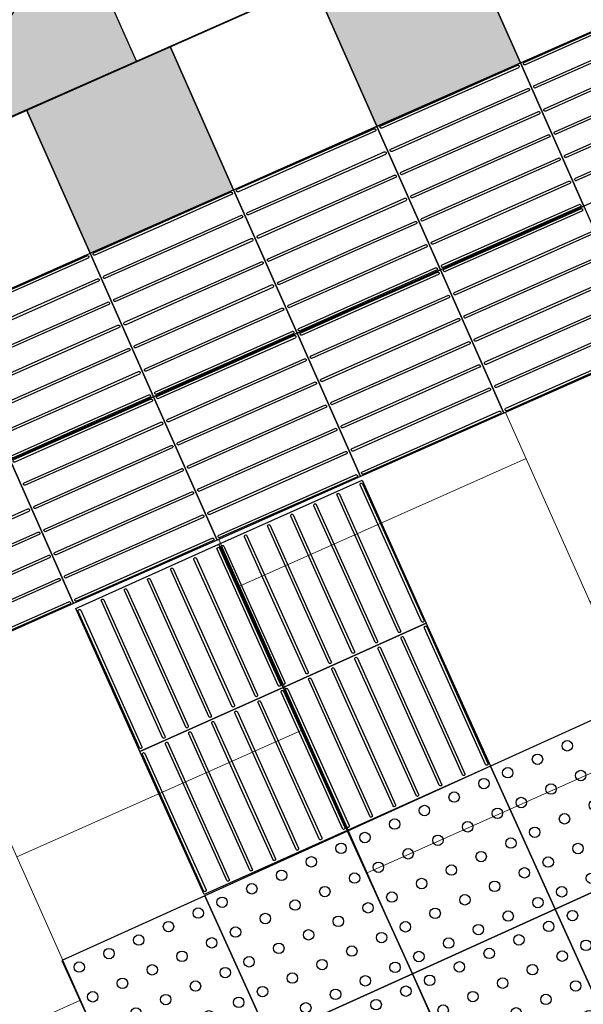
# Model space of a CAD drawing. Header units: metres. Extents: x 196651 to 397723, y 354703 to 710691.
# Tile 96 of 256: x 197779.15 to 197780.23, y 356100.16 to 356102.05. Entities that reach past the tile are written whole.
import ezdxf

# ---------------------------------------------------------------- set-up
doc = ezdxf.new("R2010")
doc.units = ezdxf.units.M
doc.header["$MEASUREMENT"] = 0
doc.linetypes.add('VH-RWSBAND_110X220', pattern=[24, 10, -2, 2, -2, 2, -2, 2, -2])
for name, color, linetype, lineweight in [('N-WE-GR-GRAS_BERM-A', 86, 'Continuous', 5), ('N-WE-VH-KANTOPSLUITING_BUSPERRONBAND-G', 6, 'VH-RWSBAND_110X220', 35), ('N-WE-VH-VERHARDING_TEGEL-300X300X60-A', 252, 'Continuous', 18), ('N-WE-VH-VERHARDING_TEGEL-A', 252, 'Continuous', 5), ('N-WE-VH-VERKEERSTEGEL-GELEIDETEGEL-S', 5, 'Continuous', 25), ('N-WE-VH-VERKEERSTEGEL-NOPPENTEGEL-S', 5, 'Continuous', 25), ('N-WE-VH-VERKEERSTEGEL-TEGEL ZWART-WIT-S', 7, 'Continuous', 25), ('N-WE-VH_BETON_PRINTBETON-A', 252, 'Continuous', 5)]:
    doc.layers.add(name, color=color, linetype=linetype, lineweight=lineweight)
doc.layers.add('N-WE-RI-HWA_KOLK_BUSPERRONBAND', color=190, linetype='Continuous')

# ---------------------------------------------------------------- blocks, each defined once
blk = doc.blocks.new('SVH-VERKEERSTEGEL_300X300_ZWART TEGEL_DYN')
h = blk.add_hatch(color=256)
h.dxf.hatch_style = 1
h.paths.add_polyline_path([(0, 0.3), (0, 0), (0.3, 0), (0.3, 0.3)])
at = {"flags": 128}
blk.add_lwpolyline([(0, 0.3), (0, 0), (0.3, 0), (0.3, 0.3)], close=True, dxfattribs=at)
blk = doc.blocks.new('SVH-VERKEERSTEGEL_300X300_WITTE TEGEL_DYN')
at = {"flags": 128}
blk.add_lwpolyline([(0, 0.3), (0, 0), (0.3, 0), (0.3, 0.3)], close=True, dxfattribs=at)
blk = doc.blocks.new('*U386')
for name, p in [('SVH-VERKEERSTEGEL_300X300_WITTE TEGEL_DYN', (10.8, 0)), ('SVH-VERKEERSTEGEL_300X300_ZWART TEGEL_DYN', (11.1, 0)), ('SVH-VERKEERSTEGEL_300X300_WITTE TEGEL_DYN', (11.4, 0)), ('SVH-VERKEERSTEGEL_300X300_ZWART TEGEL_DYN', (11.7, 0)), ('SVH-VERKEERSTEGEL_300X300_WITTE TEGEL_DYN', (12, 0))]:
    blk.add_blockref(name, p)
blk = doc.blocks.new('*U384')
at = {"flags": 128}
for points in [[(11.1, 0), (11.1, 0.3), (11.4, 0.3), (11.4, 0)], [(11.4, 0), (11.4, 0.3), (11.7, 0.3), (11.7, 0)], [(11.7, 0), (11.7, 0.3), (12, 0.3), (12, 0)], [(12, 0), (12, 0.3), (12.3, 0.3), (12.3, 0)], [(12.3, 0), (12.3, 0.3), (12.6, 0.3), (12.6, 0)], [(10.8, -0.3), (10.8, 0), (11.1, 0), (11.1, -0.3)], [(11.1, -0.3), (11.1, 0), (11.4, 0), (11.4, -0.3)], [(11.4, -0.3), (11.4, 0), (11.7, 0), (11.7, -0.3)], [(11.7, -0.3), (11.7, 0), (12, 0), (12, -0.3)], [(12, -0.3), (12, 0), (12.3, 0), (12.3, -0.3)]]:
    blk.add_lwpolyline(points, close=True, dxfattribs=at)
for points in [[(11.1045, 0.2955, -0.414214), (11.107, 0.298), (11.2475, 0.298)], [(11.2475, 0.293), (11.107, 0.293, -0.414214), (11.1045, 0.2955), (11.1045, 0.2955)], [(11.2475, 0.298), (11.393, 0.298, -0.414214), (11.3955, 0.2955), (11.3955, 0.2955, -0.414214), (11.393, 0.293), (11.2475, 0.293)], [(11.4045, 0.2955, -0.414214), (11.407, 0.298), (11.5475, 0.298)], [(11.5475, 0.293), (11.407, 0.293, -0.414214), (11.4045, 0.2955), (11.4045, 0.2955)], [(11.5475, 0.298), (11.693, 0.298, -0.414214), (11.6955, 0.2955), (11.6955, 0.2955, -0.414214), (11.693, 0.293), (11.5475, 0.293)], [(11.7045, 0.2955, -0.414214), (11.707, 0.298), (11.8475, 0.298)], [(11.8475, 0.293), (11.707, 0.293, -0.414214), (11.7045, 0.2955), (11.7045, 0.2955)], [(11.8475, 0.298), (11.993, 0.298, -0.414214), (11.9955, 0.2955), (11.9955, 0.2955, -0.414214), (11.993, 0.293), (11.8475, 0.293)], [(12.0045, 0.2955, -0.414214), (12.007, 0.298), (12.1475, 0.298)], [(12.1475, 0.293), (12.007, 0.293, -0.414214), (12.0045, 0.2955), (12.0045, 0.2955)], [(12.1475, 0.298), (12.293, 0.298, -0.414214), (12.2955, 0.2955), (12.2955, 0.2955, -0.414214), (12.293, 0.293), (12.1475, 0.293)], [(12.3045, 0.2955, -0.414214), (12.307, 0.298), (12.4475, 0.298)], [(12.4475, 0.293), (12.307, 0.293, -0.414214), (12.3045, 0.2955), (12.3045, 0.2955)], [(11.1045, 0.247, -0.414214), (11.107, 0.2495), (11.2475, 0.2495)], [(11.2475, 0.2445), (11.107, 0.2445, -0.414214), (11.1045, 0.247), (11.1045, 0.247)], [(11.2475, 0.2495), (11.393, 0.2495, -0.414214), (11.3955, 0.247), (11.3955, 0.247, -0.414214), (11.393, 0.2445), (11.2475, 0.2445)], [(11.4045, 0.247, -0.414214), (11.407, 0.2495), (11.5475, 0.2495)], [(11.5475, 0.2445), (11.407, 0.2445, -0.414214), (11.4045, 0.247), (11.4045, 0.247)], [(11.5475, 0.2495), (11.693, 0.2495, -0.414214), (11.6955, 0.247), (11.6955, 0.247, -0.414214), (11.693, 0.2445), (11.5475, 0.2445)], [(11.7045, 0.247, -0.414214), (11.707, 0.2495), (11.8475, 0.2495)], [(11.8475, 0.2445), (11.707, 0.2445, -0.414214), (11.7045, 0.247), (11.7045, 0.247)], [(11.8475, 0.2495), (11.993, 0.2495, -0.414214), (11.9955, 0.247), (11.9955, 0.247, -0.414214), (11.993, 0.2445), (11.8475, 0.2445)], [(12.0045, 0.247, -0.414214), (12.007, 0.2495), (12.1475, 0.2495)], [(12.1475, 0.2445), (12.007, 0.2445, -0.414214), (12.0045, 0.247), (12.0045, 0.247)], [(12.1475, 0.2495), (12.293, 0.2495, -0.414214), (12.2955, 0.247), (12.2955, 0.247, -0.414214), (12.293, 0.2445), (12.1475, 0.2445)], [(12.3045, 0.247, -0.414214), (12.307, 0.2495), (12.4475, 0.2495)], [(12.4475, 0.2445), (12.307, 0.2445, -0.414214), (12.3045, 0.247), (12.3045, 0.247)], [(11.1045, 0.1985, -0.414214), (11.107, 0.201), (11.2475, 0.201)], [(11.2475, 0.196), (11.107, 0.196, -0.414214), (11.1045, 0.1985), (11.1045, 0.1985)], [(11.2475, 0.201), (11.393, 0.201, -0.414214), (11.3955, 0.1985), (11.3955, 0.1985, -0.414214), (11.393, 0.196), (11.2475, 0.196)], [(11.4045, 0.1985, -0.414214), (11.407, 0.201), (11.5475, 0.201)], [(11.5475, 0.196), (11.407, 0.196, -0.414214), (11.4045, 0.1985), (11.4045, 0.1985)], [(11.5475, 0.201), (11.693, 0.201, -0.414214), (11.6955, 0.1985), (11.6955, 0.1985, -0.414214), (11.693, 0.196), (11.5475, 0.196)], [(11.7045, 0.1985, -0.414214), (11.707, 0.201), (11.8475, 0.201)], [(11.8475, 0.196), (11.707, 0.196, -0.414214), (11.7045, 0.1985), (11.7045, 0.1985)], [(11.8475, 0.201), (11.993, 0.201, -0.414214), (11.9955, 0.1985), (11.9955, 0.1985, -0.414214), (11.993, 0.196), (11.8475, 0.196)], [(12.0045, 0.1985, -0.414214), (12.007, 0.201), (12.1475, 0.201)], [(12.1475, 0.196), (12.007, 0.196, -0.414214), (12.0045, 0.1985), (12.0045, 0.1985)], [(12.1475, 0.201), (12.293, 0.201, -0.414214), (12.2955, 0.1985), (12.2955, 0.1985, -0.414214), (12.293, 0.196), (12.1475, 0.196)], [(12.3045, 0.1985, -0.414214), (12.307, 0.201), (12.4475, 0.201)], [(12.4475, 0.196), (12.307, 0.196, -0.414214), (12.3045, 0.1985), (12.3045, 0.1985)], [(11.1045, 0.15, -0.414214), (11.107, 0.1525), (11.2475, 0.1525)], [(11.2475, 0.1525), (11.393, 0.1525, -0.414214), (11.3955, 0.15), (11.3955, 0.15, -0.414214), (11.393, 0.1475), (11.2475, 0.1475)], [(11.4045, 0.15, -0.414214), (11.407, 0.1525), (11.5475, 0.1525)], [(11.5475, 0.1525), (11.693, 0.1525, -0.414214), (11.6955, 0.15), (11.6955, 0.15, -0.414214), (11.693, 0.1475), (11.5475, 0.1475)], [(11.7045, 0.15, -0.414214), (11.707, 0.1525), (11.8475, 0.1525)], [(11.8475, 0.1525), (11.993, 0.1525, -0.414214), (11.9955, 0.15), (11.9955, 0.15, -0.414214), (11.993, 0.1475), (11.8475, 0.1475)], [(12.0045, 0.15, -0.414214), (12.007, 0.1525), (12.1475, 0.1525)], [(12.1475, 0.1525), (12.293, 0.1525, -0.414214), (12.2955, 0.15), (12.2955, 0.15, -0.414214), (12.293, 0.1475), (12.1475, 0.1475)], [(12.3045, 0.15, -0.414214), (12.307, 0.1525), (12.4475, 0.1525)], [(11.2475, 0.1475), (11.107, 0.1475, -0.414214), (11.1045, 0.15), (11.1045, 0.15)], [(11.5475, 0.1475), (11.407, 0.1475, -0.414214), (11.4045, 0.15), (11.4045, 0.15)], [(11.8475, 0.1475), (11.707, 0.1475, -0.414214), (11.7045, 0.15), (11.7045, 0.15)], [(12.1475, 0.1475), (12.007, 0.1475, -0.414214), (12.0045, 0.15), (12.0045, 0.15)], [(12.4475, 0.1475), (12.307, 0.1475, -0.414214), (12.3045, 0.15), (12.3045, 0.15)], [(11.1045, 0.1015, -0.414214), (11.107, 0.104), (11.2475, 0.104)], [(11.2475, 0.099), (11.107, 0.099, -0.414214), (11.1045, 0.1015), (11.1045, 0.1015)], [(11.2475, 0.104), (11.393, 0.104, -0.414214), (11.3955, 0.1015), (11.3955, 0.1015, -0.414214), (11.393, 0.099), (11.2475, 0.099)], [(11.4045, 0.1015, -0.414214), (11.407, 0.104), (11.5475, 0.104)], [(11.5475, 0.099), (11.407, 0.099, -0.414214), (11.4045, 0.1015), (11.4045, 0.1015)], [(11.5475, 0.104), (11.693, 0.104, -0.414214), (11.6955, 0.1015), (11.6955, 0.1015, -0.414214), (11.693, 0.099), (11.5475, 0.099)], [(11.7045, 0.1015, -0.414214), (11.707, 0.104), (11.8475, 0.104)], [(11.8475, 0.099), (11.707, 0.099, -0.414214), (11.7045, 0.1015), (11.7045, 0.1015)], [(11.8475, 0.104), (11.993, 0.104, -0.414214), (11.9955, 0.1015), (11.9955, 0.1015, -0.414214), (11.993, 0.099), (11.8475, 0.099)], [(12.0045, 0.1015, -0.414214), (12.007, 0.104), (12.1475, 0.104)], [(12.1475, 0.099), (12.007, 0.099, -0.414214), (12.0045, 0.1015), (12.0045, 0.1015)], [(12.1475, 0.104), (12.293, 0.104, -0.414214), (12.2955, 0.1015), (12.2955, 0.1015, -0.414214), (12.293, 0.099), (12.1475, 0.099)], [(12.3045, 0.1015, -0.414214), (12.307, 0.104), (12.4475, 0.104)], [(12.4475, 0.099), (12.307, 0.099, -0.414214), (12.3045, 0.1015), (12.3045, 0.1015)], [(11.1045, 0.053, -0.414214), (11.107, 0.0555), (11.2475, 0.0555)], [(11.2475, 0.0505), (11.107, 0.0505, -0.414214), (11.1045, 0.053), (11.1045, 0.053)], [(11.2475, 0.0555), (11.393, 0.0555, -0.414214), (11.3955, 0.053), (11.3955, 0.053, -0.414214), (11.393, 0.0505), (11.2475, 0.0505)], [(11.4045, 0.053, -0.414214), (11.407, 0.0555), (11.5475, 0.0555)], [(11.5475, 0.0505), (11.407, 0.0505, -0.414214), (11.4045, 0.053), (11.4045, 0.053)], [(11.5475, 0.0555), (11.693, 0.0555, -0.414214), (11.6955, 0.053), (11.6955, 0.053, -0.414214), (11.693, 0.0505), (11.5475, 0.0505)], [(11.7045, 0.053, -0.414214), (11.707, 0.0555), (11.8475, 0.0555)], [(11.8475, 0.0505), (11.707, 0.0505, -0.414214), (11.7045, 0.053), (11.7045, 0.053)], [(11.8475, 0.0555), (11.993, 0.0555, -0.414214), (11.9955, 0.053), (11.9955, 0.053, -0.414214), (11.993, 0.0505), (11.8475, 0.0505)], [(12.0045, 0.053, -0.414214), (12.007, 0.0555), (12.1475, 0.0555)], [(12.1475, 0.0505), (12.007, 0.0505, -0.414214), (12.0045, 0.053), (12.0045, 0.053)], [(12.1475, 0.0555), (12.293, 0.0555, -0.414214), (12.2955, 0.053), (12.2955, 0.053, -0.414214), (12.293, 0.0505), (12.1475, 0.0505)], [(11.1045, 0.0045, -0.414214), (11.107, 0.007), (11.2475, 0.007)], [(11.2475, 0.002), (11.107, 0.002, -0.414214), (11.1045, 0.0045), (11.1045, 0.0045)], [(11.2475, 0.007), (11.393, 0.007, -0.414214), (11.3955, 0.0045), (11.3955, 0.0045, -0.414214), (11.393, 0.002), (11.2475, 0.002)], [(11.4045, 0.0045, -0.414214), (11.407, 0.007), (11.5475, 0.007)], [(11.5475, 0.002), (11.407, 0.002, -0.414214), (11.4045, 0.0045), (11.4045, 0.0045)], [(11.5475, 0.007), (11.693, 0.007, -0.414214), (11.6955, 0.0045), (11.6955, 0.0045, -0.414214), (11.693, 0.002), (11.5475, 0.002)], [(11.7045, 0.0045, -0.414214), (11.707, 0.007), (11.8475, 0.007)], [(11.8475, 0.002), (11.707, 0.002, -0.414214), (11.7045, 0.0045), (11.7045, 0.0045)], [(11.8475, 0.007), (11.993, 0.007, -0.414214), (11.9955, 0.0045), (11.9955, 0.0045, -0.414214), (11.993, 0.002), (11.8475, 0.002)], [(12.0045, 0.0045, -0.414214), (12.007, 0.007), (12.1475, 0.007)], [(12.1475, 0.002), (12.007, 0.002, -0.414214), (12.0045, 0.0045), (12.0045, 0.0045)], [(12.1475, 0.007), (12.293, 0.007, -0.414214), (12.2955, 0.0045), (12.2955, 0.0045, -0.414214), (12.293, 0.002), (12.1475, 0.002)], [(11.1045, -0.0045, -0.414214), (11.107, -0.002), (11.2475, -0.002)], [(11.2475, -0.007), (11.107, -0.007, -0.414214), (11.1045, -0.0045), (11.1045, -0.0045)], [(11.2475, -0.002), (11.393, -0.002, -0.414214), (11.3955, -0.0045), (11.3955, -0.0045, -0.414214), (11.393, -0.007), (11.2475, -0.007)], [(11.4045, -0.0045, -0.414214), (11.407, -0.002), (11.5475, -0.002)], [(11.5475, -0.007), (11.407, -0.007, -0.414214), (11.4045, -0.0045), (11.4045, -0.0045)], [(11.5475, -0.002), (11.693, -0.002, -0.414214), (11.6955, -0.0045), (11.6955, -0.0045, -0.414214), (11.693, -0.007), (11.5475, -0.007)], [(11.7045, -0.0045, -0.414214), (11.707, -0.002), (11.8475, -0.002)], [(11.8475, -0.007), (11.707, -0.007, -0.414214), (11.7045, -0.0045), (11.7045, -0.0045)], [(11.8475, -0.002), (11.993, -0.002, -0.414214), (11.9955, -0.0045), (11.9955, -0.0045, -0.414214), (11.993, -0.007), (11.8475, -0.007)], [(12.0045, -0.0045, -0.414214), (12.007, -0.002), (12.1475, -0.002)], [(12.1475, -0.007), (12.007, -0.007, -0.414214), (12.0045, -0.0045), (12.0045, -0.0045)], [(12.1475, -0.002), (12.293, -0.002, -0.414214), (12.2955, -0.0045), (12.2955, -0.0045, -0.414214), (12.293, -0.007), (12.1475, -0.007)], [(10.9475, -0.0505), (11.093, -0.0505, -0.414214), (11.0955, -0.053), (11.0955, -0.053, -0.414214), (11.093, -0.0555), (10.9475, -0.0555)], [(11.1045, -0.053, -0.414214), (11.107, -0.0505), (11.2475, -0.0505)], [(11.2475, -0.0555), (11.107, -0.0555, -0.414214), (11.1045, -0.053), (11.1045, -0.053)], [(11.2475, -0.0505), (11.393, -0.0505, -0.414214), (11.3955, -0.053), (11.3955, -0.053, -0.414214), (11.393, -0.0555), (11.2475, -0.0555)], [(11.4045, -0.053, -0.414214), (11.407, -0.0505), (11.5475, -0.0505)], [(11.5475, -0.0555), (11.407, -0.0555, -0.414214), (11.4045, -0.053), (11.4045, -0.053)], [(11.5475, -0.0505), (11.693, -0.0505, -0.414214), (11.6955, -0.053), (11.6955, -0.053, -0.414214), (11.693, -0.0555), (11.5475, -0.0555)], [(11.7045, -0.053, -0.414214), (11.707, -0.0505), (11.8475, -0.0505)], [(11.8475, -0.0555), (11.707, -0.0555, -0.414214), (11.7045, -0.053), (11.7045, -0.053)], [(11.8475, -0.0505), (11.993, -0.0505, -0.414214), (11.9955, -0.053), (11.9955, -0.053, -0.414214), (11.993, -0.0555), (11.8475, -0.0555)], [(12.0045, -0.053, -0.414214), (12.007, -0.0505), (12.1475, -0.0505)], [(12.1475, -0.0555), (12.007, -0.0555, -0.414214), (12.0045, -0.053), (12.0045, -0.053)], [(12.1475, -0.0505), (12.293, -0.0505, -0.414214), (12.2955, -0.053), (12.2955, -0.053, -0.414214), (12.293, -0.0555), (12.1475, -0.0555)], [(10.9475, -0.099), (11.093, -0.099, -0.414214), (11.0955, -0.1015), (11.0955, -0.1015, -0.414214), (11.093, -0.104), (10.9475, -0.104)], [(11.1045, -0.1015, -0.414214), (11.107, -0.099), (11.2475, -0.099)], [(11.2475, -0.104), (11.107, -0.104, -0.414214), (11.1045, -0.1015), (11.1045, -0.1015)], [(11.2475, -0.099), (11.393, -0.099, -0.414214), (11.3955, -0.1015), (11.3955, -0.1015, -0.414214), (11.393, -0.104), (11.2475, -0.104)], [(11.4045, -0.1015, -0.414214), (11.407, -0.099), (11.5475, -0.099)], [(11.5475, -0.104), (11.407, -0.104, -0.414214), (11.4045, -0.1015), (11.4045, -0.1015)], [(11.5475, -0.099), (11.693, -0.099, -0.414214), (11.6955, -0.1015), (11.6955, -0.1015, -0.414214), (11.693, -0.104), (11.5475, -0.104)], [(11.7045, -0.1015, -0.414214), (11.707, -0.099), (11.8475, -0.099)], [(11.8475, -0.104), (11.707, -0.104, -0.414214), (11.7045, -0.1015), (11.7045, -0.1015)], [(11.8475, -0.099), (11.993, -0.099, -0.414214), (11.9955, -0.1015), (11.9955, -0.1015, -0.414214), (11.993, -0.104), (11.8475, -0.104)], [(12.0045, -0.1015, -0.414214), (12.007, -0.099), (12.1475, -0.099)], [(12.1475, -0.104), (12.007, -0.104, -0.414214), (12.0045, -0.1015), (12.0045, -0.1015)], [(12.1475, -0.099), (12.293, -0.099, -0.414214), (12.2955, -0.1015), (12.2955, -0.1015, -0.414214), (12.293, -0.104), (12.1475, -0.104)], [(10.9475, -0.1475), (11.093, -0.1475, -0.414214), (11.0955, -0.15), (11.0955, -0.15, -0.414214), (11.093, -0.1525), (10.9475, -0.1525)], [(11.1045, -0.15, -0.414214), (11.107, -0.1475), (11.2475, -0.1475)], [(11.2475, -0.1525), (11.107, -0.1525, -0.414214), (11.1045, -0.15), (11.1045, -0.15)], [(11.2475, -0.1475), (11.393, -0.1475, -0.414214), (11.3955, -0.15), (11.3955, -0.15, -0.414214), (11.393, -0.1525), (11.2475, -0.1525)], [(11.4045, -0.15, -0.414214), (11.407, -0.1475), (11.5475, -0.1475)], [(11.5475, -0.1525), (11.407, -0.1525, -0.414214), (11.4045, -0.15), (11.4045, -0.15)], [(11.5475, -0.1475), (11.693, -0.1475, -0.414214), (11.6955, -0.15), (11.6955, -0.15, -0.414214), (11.693, -0.1525), (11.5475, -0.1525)], [(11.7045, -0.15, -0.414214), (11.707, -0.1475), (11.8475, -0.1475)], [(11.8475, -0.1525), (11.707, -0.1525, -0.414214), (11.7045, -0.15), (11.7045, -0.15)], [(11.8475, -0.1475), (11.993, -0.1475, -0.414214), (11.9955, -0.15), (11.9955, -0.15, -0.414214), (11.993, -0.1525), (11.8475, -0.1525)], [(12.0045, -0.15, -0.414214), (12.007, -0.1475), (12.1475, -0.1475)], [(12.1475, -0.1525), (12.007, -0.1525, -0.414214), (12.0045, -0.15), (12.0045, -0.15)], [(12.1475, -0.1475), (12.293, -0.1475, -0.414214), (12.2955, -0.15), (12.2955, -0.15, -0.414214), (12.293, -0.1525), (12.1475, -0.1525)], [(10.9475, -0.196), (11.093, -0.196, -0.414214), (11.0955, -0.1985), (11.0955, -0.1985, -0.414214), (11.093, -0.201), (10.9475, -0.201)], [(11.1045, -0.1985, -0.414214), (11.107, -0.196), (11.2475, -0.196)], [(11.2475, -0.201), (11.107, -0.201, -0.414214), (11.1045, -0.1985), (11.1045, -0.1985)], [(11.2475, -0.196), (11.393, -0.196, -0.414214), (11.3955, -0.1985), (11.3955, -0.1985, -0.414214), (11.393, -0.201), (11.2475, -0.201)], [(11.4045, -0.1985, -0.414214), (11.407, -0.196), (11.5475, -0.196)], [(11.5475, -0.201), (11.407, -0.201, -0.414214), (11.4045, -0.1985), (11.4045, -0.1985)], [(11.5475, -0.196), (11.693, -0.196, -0.414214), (11.6955, -0.1985), (11.6955, -0.1985, -0.414214), (11.693, -0.201), (11.5475, -0.201)], [(11.7045, -0.1985, -0.414214), (11.707, -0.196), (11.8475, -0.196)], [(11.8475, -0.201), (11.707, -0.201, -0.414214), (11.7045, -0.1985), (11.7045, -0.1985)], [(11.8475, -0.196), (11.993, -0.196, -0.414214), (11.9955, -0.1985), (11.9955, -0.1985, -0.414214), (11.993, -0.201), (11.8475, -0.201)], [(12.0045, -0.1985, -0.414214), (12.007, -0.196), (12.1475, -0.196)], [(12.1475, -0.201), (12.007, -0.201, -0.414214), (12.0045, -0.1985), (12.0045, -0.1985)], [(12.1475, -0.196), (12.293, -0.196, -0.414214), (12.2955, -0.1985), (12.2955, -0.1985, -0.414214), (12.293, -0.201), (12.1475, -0.201)], [(10.9475, -0.2445), (11.093, -0.2445, -0.414214), (11.0955, -0.247), (11.0955, -0.247, -0.414214), (11.093, -0.2495), (10.9475, -0.2495)], [(11.1045, -0.247, -0.414214), (11.107, -0.2445), (11.2475, -0.2445)], [(11.2475, -0.2445), (11.393, -0.2445, -0.414214), (11.3955, -0.247), (11.3955, -0.247, -0.414214), (11.393, -0.2495), (11.2475, -0.2495)], [(11.4045, -0.247, -0.414214), (11.407, -0.2445), (11.5475, -0.2445)], [(11.5475, -0.2445), (11.693, -0.2445, -0.414214), (11.6955, -0.247), (11.6955, -0.247, -0.414214), (11.693, -0.2495), (11.5475, -0.2495)], [(11.7045, -0.247, -0.414214), (11.707, -0.2445), (11.8475, -0.2445)], [(11.8475, -0.2445), (11.993, -0.2445, -0.414214), (11.9955, -0.247), (11.9955, -0.247, -0.414214), (11.993, -0.2495), (11.8475, -0.2495)], [(12.0045, -0.247, -0.414214), (12.007, -0.2445), (12.1475, -0.2445)], [(12.1475, -0.2445), (12.293, -0.2445, -0.414214), (12.2955, -0.247), (12.2955, -0.247, -0.414214), (12.293, -0.2495), (12.1475, -0.2495)], [(11.2475, -0.2495), (11.107, -0.2495, -0.414214), (11.1045, -0.247), (11.1045, -0.247)], [(11.5475, -0.2495), (11.407, -0.2495, -0.414214), (11.4045, -0.247), (11.4045, -0.247)], [(11.8475, -0.2495), (11.707, -0.2495, -0.414214), (11.7045, -0.247), (11.7045, -0.247)], [(12.1475, -0.2495), (12.007, -0.2495, -0.414214), (12.0045, -0.247), (12.0045, -0.247)], [(10.9475, -0.293), (11.093, -0.293, -0.414214), (11.0955, -0.2955), (11.0955, -0.2955, -0.414214), (11.093, -0.298), (10.9475, -0.298)], [(11.1045, -0.2955, -0.414214), (11.107, -0.293), (11.2475, -0.293)], [(11.2475, -0.298), (11.107, -0.298, -0.414214), (11.1045, -0.2955), (11.1045, -0.2955)], [(11.2475, -0.293), (11.393, -0.293, -0.414214), (11.3955, -0.2955), (11.3955, -0.2955, -0.414214), (11.393, -0.298), (11.2475, -0.298)], [(11.4045, -0.2955, -0.414214), (11.407, -0.293), (11.5475, -0.293)], [(11.5475, -0.298), (11.407, -0.298, -0.414214), (11.4045, -0.2955), (11.4045, -0.2955)], [(11.5475, -0.293), (11.693, -0.293, -0.414214), (11.6955, -0.2955), (11.6955, -0.2955, -0.414214), (11.693, -0.298), (11.5475, -0.298)], [(11.7045, -0.2955, -0.414214), (11.707, -0.293), (11.8475, -0.293)], [(11.8475, -0.298), (11.707, -0.298, -0.414214), (11.7045, -0.2955), (11.7045, -0.2955)], [(11.8475, -0.293), (11.993, -0.293, -0.414214), (11.9955, -0.2955), (11.9955, -0.2955, -0.414214), (11.993, -0.298), (11.8475, -0.298)], [(12.0045, -0.2955, -0.414214), (12.007, -0.293), (12.1475, -0.293)], [(12.1475, -0.298), (12.007, -0.298, -0.414214), (12.0045, -0.2955), (12.0045, -0.2955)], [(12.1475, -0.293), (12.293, -0.293, -0.414214), (12.2955, -0.2955), (12.2955, -0.2955, -0.414214), (12.293, -0.298), (12.1475, -0.298)]]:
    blk.add_lwpolyline(points, format="xyb", dxfattribs=at)
blk = doc.blocks.new('N-SRI-HWA-KOLK_TROTTOIR-SO')
blk.add_hatch(color=256).paths.add_polyline_path([(1.125, 0.75), (-1.125, 0.75), (-1.125, -0.75)])
blk.add_line((-1.125, -0.75), (1.125, 0.75))
at = {"flags": 128}
blk.add_lwpolyline([(-1.125, -0.75), (1.125, -0.75), (1.125, 0.75), (-1.125, 0.75)], close=True, dxfattribs=at)
blk = doc.blocks.new('*U2086')
at = {"flags": 128}
for points in [[(0.3, 0.3), (0.3, 0.6), (0.6, 0.6), (0.6, 0.3)], [(0.6, 0.3), (0.6, 0.6), (0.9, 0.6), (0.9, 0.3)], [(0.3, 0), (0.3, 0.3), (0.6, 0.3), (0.6, 0)], [(0.6, 0), (0.6, 0.3), (0.9, 0.3), (0.9, 0)]]:
    blk.add_lwpolyline(points, close=True, dxfattribs=at)
for points in [[(0.3045, 0.5955, -0.414214), (0.307, 0.598), (0.4475, 0.598)], [(0.4475, 0.593), (0.307, 0.593, -0.414214), (0.3045, 0.5955), (0.3045, 0.5955)], [(0.4475, 0.598), (0.593, 0.598, -0.414214), (0.5955, 0.5955), (0.5955, 0.5955, -0.414214), (0.593, 0.593), (0.4475, 0.593)], [(0.6045, 0.5955, -0.414214), (0.607, 0.598), (0.7475, 0.598)], [(0.7475, 0.593), (0.607, 0.593, -0.414214), (0.6045, 0.5955), (0.6045, 0.5955)], [(0.7475, 0.598), (0.893, 0.598, -0.414214), (0.8955, 0.5955), (0.8955, 0.5955, -0.414214), (0.893, 0.593), (0.7475, 0.593)], [(0.3045, 0.547, -0.414214), (0.307, 0.5495), (0.4475, 0.5495)], [(0.4475, 0.5445), (0.307, 0.5445, -0.414214), (0.3045, 0.547), (0.3045, 0.547)], [(0.4475, 0.5495), (0.593, 0.5495, -0.414214), (0.5955, 0.547), (0.5955, 0.547, -0.414214), (0.593, 0.5445), (0.4475, 0.5445)], [(0.6045, 0.547, -0.414214), (0.607, 0.5495), (0.7475, 0.5495)], [(0.7475, 0.5445), (0.607, 0.5445, -0.414214), (0.6045, 0.547), (0.6045, 0.547)], [(0.7475, 0.5495), (0.893, 0.5495, -0.414214), (0.8955, 0.547), (0.8955, 0.547, -0.414214), (0.893, 0.5445), (0.7475, 0.5445)], [(0.3045, 0.4985, -0.414214), (0.307, 0.501), (0.4475, 0.501)], [(0.4475, 0.496), (0.307, 0.496, -0.414214), (0.3045, 0.4985), (0.3045, 0.4985)], [(0.4475, 0.501), (0.593, 0.501, -0.414214), (0.5955, 0.4985), (0.5955, 0.4985, -0.414214), (0.593, 0.496), (0.4475, 0.496)], [(0.6045, 0.4985, -0.414214), (0.607, 0.501), (0.7475, 0.501)], [(0.7475, 0.496), (0.607, 0.496, -0.414214), (0.6045, 0.4985), (0.6045, 0.4985)], [(0.7475, 0.501), (0.893, 0.501, -0.414214), (0.8955, 0.4985), (0.8955, 0.4985, -0.414214), (0.893, 0.496), (0.7475, 0.496)], [(0.3045, 0.45, -0.414214), (0.307, 0.4525), (0.4475, 0.4525)], [(0.4475, 0.4525), (0.593, 0.4525, -0.414214), (0.5955, 0.45), (0.5955, 0.45, -0.414214), (0.593, 0.4475), (0.4475, 0.4475)], [(0.6045, 0.45, -0.414214), (0.607, 0.4525), (0.7475, 0.4525)], [(0.7475, 0.4525), (0.893, 0.4525, -0.414214), (0.8955, 0.45), (0.8955, 0.45, -0.414214), (0.893, 0.4475), (0.7475, 0.4475)], [(0.4475, 0.4475), (0.307, 0.4475, -0.414214), (0.3045, 0.45), (0.3045, 0.45)], [(0.7475, 0.4475), (0.607, 0.4475, -0.414214), (0.6045, 0.45), (0.6045, 0.45)], [(0.3045, 0.4015, -0.414214), (0.307, 0.404), (0.4475, 0.404)], [(0.4475, 0.399), (0.307, 0.399, -0.414214), (0.3045, 0.4015), (0.3045, 0.4015)], [(0.4475, 0.404), (0.593, 0.404, -0.414214), (0.5955, 0.4015), (0.5955, 0.4015, -0.414214), (0.593, 0.399), (0.4475, 0.399)], [(0.6045, 0.4015, -0.414214), (0.607, 0.404), (0.7475, 0.404)], [(0.7475, 0.399), (0.607, 0.399, -0.414214), (0.6045, 0.4015), (0.6045, 0.4015)], [(0.7475, 0.404), (0.893, 0.404, -0.414214), (0.8955, 0.4015), (0.8955, 0.4015, -0.414214), (0.893, 0.399), (0.7475, 0.399)], [(0.3045, 0.353, -0.414214), (0.307, 0.3555), (0.4475, 0.3555)], [(0.4475, 0.3505), (0.307, 0.3505, -0.414214), (0.3045, 0.353), (0.3045, 0.353)], [(0.4475, 0.3555), (0.593, 0.3555, -0.414214), (0.5955, 0.353), (0.5955, 0.353, -0.414214), (0.593, 0.3505), (0.4475, 0.3505)], [(0.6045, 0.353, -0.414214), (0.607, 0.3555), (0.7475, 0.3555)], [(0.7475, 0.3505), (0.607, 0.3505, -0.414214), (0.6045, 0.353), (0.6045, 0.353)], [(0.7475, 0.3555), (0.893, 0.3555, -0.414214), (0.8955, 0.353), (0.8955, 0.353, -0.414214), (0.893, 0.3505), (0.7475, 0.3505)], [(0.3045, 0.3045, -0.414214), (0.307, 0.307), (0.4475, 0.307)], [(0.4475, 0.302), (0.307, 0.302, -0.414214), (0.3045, 0.3045), (0.3045, 0.3045)], [(0.4475, 0.307), (0.593, 0.307, -0.414214), (0.5955, 0.3045), (0.5955, 0.3045, -0.414214), (0.593, 0.302), (0.4475, 0.302)], [(0.6045, 0.3045, -0.414214), (0.607, 0.307), (0.7475, 0.307)], [(0.7475, 0.302), (0.607, 0.302, -0.414214), (0.6045, 0.3045), (0.6045, 0.3045)], [(0.7475, 0.307), (0.893, 0.307, -0.414214), (0.8955, 0.3045), (0.8955, 0.3045, -0.414214), (0.893, 0.302), (0.7475, 0.302)], [(0.3045, 0.2955, -0.414214), (0.307, 0.298), (0.4475, 0.298)], [(0.4475, 0.293), (0.307, 0.293, -0.414214), (0.3045, 0.2955), (0.3045, 0.2955)], [(0.4475, 0.298), (0.593, 0.298, -0.414214), (0.5955, 0.2955), (0.5955, 0.2955, -0.414214), (0.593, 0.293), (0.4475, 0.293)], [(0.6045, 0.2955, -0.414214), (0.607, 0.298), (0.7475, 0.298)], [(0.7475, 0.293), (0.607, 0.293, -0.414214), (0.6045, 0.2955), (0.6045, 0.2955)], [(0.7475, 0.298), (0.893, 0.298, -0.414214), (0.8955, 0.2955), (0.8955, 0.2955, -0.414214), (0.893, 0.293), (0.7475, 0.293)], [(0.3045, 0.247, -0.414214), (0.307, 0.2495), (0.4475, 0.2495)], [(0.4475, 0.2445), (0.307, 0.2445, -0.414214), (0.3045, 0.247), (0.3045, 0.247)], [(0.4475, 0.2495), (0.593, 0.2495, -0.414214), (0.5955, 0.247), (0.5955, 0.247, -0.414214), (0.593, 0.2445), (0.4475, 0.2445)], [(0.6045, 0.247, -0.414214), (0.607, 0.2495), (0.7475, 0.2495)], [(0.7475, 0.2445), (0.607, 0.2445, -0.414214), (0.6045, 0.247), (0.6045, 0.247)], [(0.7475, 0.2495), (0.893, 0.2495, -0.414214), (0.8955, 0.247), (0.8955, 0.247, -0.414214), (0.893, 0.2445), (0.7475, 0.2445)], [(0.3045, 0.1985, -0.414214), (0.307, 0.201), (0.4475, 0.201)], [(0.4475, 0.196), (0.307, 0.196, -0.414214), (0.3045, 0.1985), (0.3045, 0.1985)], [(0.4475, 0.201), (0.593, 0.201, -0.414214), (0.5955, 0.1985), (0.5955, 0.1985, -0.414214), (0.593, 0.196), (0.4475, 0.196)], [(0.6045, 0.1985, -0.414214), (0.607, 0.201), (0.7475, 0.201)], [(0.7475, 0.196), (0.607, 0.196, -0.414214), (0.6045, 0.1985), (0.6045, 0.1985)], [(0.7475, 0.201), (0.893, 0.201, -0.414214), (0.8955, 0.1985), (0.8955, 0.1985, -0.414214), (0.893, 0.196), (0.7475, 0.196)], [(0.3045, 0.15, -0.414214), (0.307, 0.1525), (0.4475, 0.1525)], [(0.4475, 0.1525), (0.593, 0.1525, -0.414214), (0.5955, 0.15), (0.5955, 0.15, -0.414214), (0.593, 0.1475), (0.4475, 0.1475)], [(0.6045, 0.15, -0.414214), (0.607, 0.1525), (0.7475, 0.1525)], [(0.7475, 0.1525), (0.893, 0.1525, -0.414214), (0.8955, 0.15), (0.8955, 0.15, -0.414214), (0.893, 0.1475), (0.7475, 0.1475)], [(0.4475, 0.1475), (0.307, 0.1475, -0.414214), (0.3045, 0.15), (0.3045, 0.15)], [(0.7475, 0.1475), (0.607, 0.1475, -0.414214), (0.6045, 0.15), (0.6045, 0.15)], [(0.3045, 0.1015, -0.414214), (0.307, 0.104), (0.4475, 0.104)], [(0.4475, 0.099), (0.307, 0.099, -0.414214), (0.3045, 0.1015), (0.3045, 0.1015)], [(0.4475, 0.104), (0.593, 0.104, -0.414214), (0.5955, 0.1015), (0.5955, 0.1015, -0.414214), (0.593, 0.099), (0.4475, 0.099)], [(0.6045, 0.1015, -0.414214), (0.607, 0.104), (0.7475, 0.104)], [(0.7475, 0.099), (0.607, 0.099, -0.414214), (0.6045, 0.1015), (0.6045, 0.1015)], [(0.7475, 0.104), (0.893, 0.104, -0.414214), (0.8955, 0.1015), (0.8955, 0.1015, -0.414214), (0.893, 0.099), (0.7475, 0.099)], [(0.3045, 0.053, -0.414214), (0.307, 0.0555), (0.4475, 0.0555)], [(0.4475, 0.0505), (0.307, 0.0505, -0.414214), (0.3045, 0.053), (0.3045, 0.053)], [(0.4475, 0.0555), (0.593, 0.0555, -0.414214), (0.5955, 0.053), (0.5955, 0.053, -0.414214), (0.593, 0.0505), (0.4475, 0.0505)], [(0.6045, 0.053, -0.414214), (0.607, 0.0555), (0.7475, 0.0555)], [(0.7475, 0.0505), (0.607, 0.0505, -0.414214), (0.6045, 0.053), (0.6045, 0.053)], [(0.7475, 0.0555), (0.893, 0.0555, -0.414214), (0.8955, 0.053), (0.8955, 0.053, -0.414214), (0.893, 0.0505), (0.7475, 0.0505)], [(0.3045, 0.0045, -0.414214), (0.307, 0.007), (0.4475, 0.007)], [(0.4475, 0.002), (0.307, 0.002, -0.414214), (0.3045, 0.0045), (0.3045, 0.0045)], [(0.4475, 0.007), (0.593, 0.007, -0.414214), (0.5955, 0.0045), (0.5955, 0.0045, -0.414214), (0.593, 0.002), (0.4475, 0.002)], [(0.6045, 0.0045, -0.414214), (0.607, 0.007), (0.7475, 0.007)], [(0.7475, 0.002), (0.607, 0.002, -0.414214), (0.6045, 0.0045), (0.6045, 0.0045)], [(0.7475, 0.007), (0.893, 0.007, -0.414214), (0.8955, 0.0045), (0.8955, 0.0045, -0.414214), (0.893, 0.002), (0.7475, 0.002)]]:
    blk.add_lwpolyline(points, format="xyb", dxfattribs=at)
blk = doc.blocks.new('*U2076')
for centre in [(0.025, 0.275), (0.0875, 0.275), (0.15, 0.275), (0.2125, 0.275), (0.275, 0.275), (0.325, 0.275), (0.3875, 0.275), (0.45, 0.275), (0.5125, 0.275), (0.575, 0.275), (0.625, 0.275), (0.6875, 0.275), (0.75, 0.275), (0.8125, 0.275), (0.875, 0.275), (0.925, 0.275), (0.9875, 0.275), (1.05, 0.275), (1.1125, 0.275), (1.175, 0.275), (0.025, 0.2125), (0.0875, 0.2125), (0.15, 0.2125), (0.2125, 0.2125), (0.275, 0.2125), (0.325, 0.2125), (0.3875, 0.2125), (0.45, 0.2125), (0.5125, 0.2125), (0.575, 0.2125), (0.625, 0.2125), (0.6875, 0.2125), (0.75, 0.2125), (0.8125, 0.2125), (0.875, 0.2125), (0.925, 0.2125), (0.9875, 0.2125), (1.05, 0.2125), (1.1125, 0.2125), (1.175, 0.2125), (0.025, 0.15), (0.0875, 0.15), (0.15, 0.15), (0.2125, 0.15), (0.275, 0.15), (0.325, 0.15), (0.3875, 0.15), (0.45, 0.15), (0.5125, 0.15), (0.575, 0.15), (0.625, 0.15), (0.6875, 0.15), (0.75, 0.15), (0.8125, 0.15), (0.875, 0.15), (0.925, 0.15), (0.9875, 0.15), (1.05, 0.15), (1.1125, 0.15), (1.175, 0.15), (0.025, 0.0875), (0.0875, 0.0875), (0.15, 0.0875), (0.2125, 0.0875), (0.275, 0.0875), (0.325, 0.0875), (0.3875, 0.0875), (0.45, 0.0875), (0.5125, 0.0875), (0.575, 0.0875), (0.625, 0.0875), (0.6875, 0.0875), (0.75, 0.0875), (0.8125, 0.0875), (0.875, 0.0875), (0.925, 0.0875), (0.9875, 0.0875), (1.05, 0.0875), (1.1125, 0.0875), (1.175, 0.0875), (0.025, 0.025), (0.0875, 0.025), (0.15, 0.025), (0.2125, 0.025), (0.275, 0.025), (0.325, 0.025), (0.3875, 0.025), (0.45, 0.025), (0.5125, 0.025), (0.575, 0.025), (0.625, 0.025), (0.6875, 0.025), (0.75, 0.025), (0.8125, 0.025), (0.875, 0.025), (0.925, 0.025), (0.9875, 0.025), (1.05, 0.025), (1.1125, 0.025), (1.175, 0.025), (0.025, -0.025), (0.0875, -0.025), (0.15, -0.025), (0.2125, -0.025), (0.275, -0.025), (0.325, -0.025), (0.3875, -0.025), (0.45, -0.025), (0.5125, -0.025), (0.575, -0.025), (0.625, -0.025), (0.6875, -0.025), (0.75, -0.025), (0.8125, -0.025), (0.875, -0.025), (0.925, -0.025), (0.9875, -0.025), (1.05, -0.025), (1.1125, -0.025), (1.175, -0.025), (0.025, -0.0875), (0.0875, -0.0875), (0.15, -0.0875), (0.2125, -0.0875), (0.275, -0.0875), (0.325, -0.0875), (0.3875, -0.0875), (0.45, -0.0875), (0.5125, -0.0875), (0.575, -0.0875), (0.625, -0.0875), (0.6875, -0.0875), (0.75, -0.0875), (0.8125, -0.0875), (0.875, -0.0875), (0.925, -0.0875), (0.9875, -0.0875), (1.05, -0.0875), (1.1125, -0.0875), (1.175, -0.0875), (0.025, -0.15), (0.0875, -0.15), (0.15, -0.15), (0.2125, -0.15), (0.275, -0.15), (0.325, -0.15), (0.3875, -0.15), (0.45, -0.15), (0.5125, -0.15), (0.575, -0.15), (0.625, -0.15), (0.6875, -0.15), (0.75, -0.15), (0.8125, -0.15), (0.875, -0.15), (0.925, -0.15), (0.9875, -0.15), (1.05, -0.15), (1.1125, -0.15), (1.175, -0.15), (0.025, -0.2125), (0.0875, -0.2125), (0.15, -0.2125), (0.2125, -0.2125), (0.275, -0.2125), (0.325, -0.2125), (0.3875, -0.2125), (0.45, -0.2125), (0.5125, -0.2125), (0.575, -0.2125), (0.625, -0.2125), (0.6875, -0.2125), (0.75, -0.2125), (0.8125, -0.2125), (0.875, -0.2125), (0.925, -0.2125), (0.9875, -0.2125), (1.05, -0.2125), (1.1125, -0.2125), (1.175, -0.2125), (0.025, -0.275), (0.0875, -0.275), (0.15, -0.275), (0.2125, -0.275), (0.275, -0.275), (0.325, -0.275), (0.3875, -0.275), (0.45, -0.275), (0.5125, -0.275), (0.575, -0.275), (0.625, -0.275), (0.6875, -0.275), (0.75, -0.275), (0.8125, -0.275), (0.875, -0.275), (0.925, -0.275), (0.9875, -0.275), (1.05, -0.275), (1.1125, -0.275), (1.175, -0.275)]:
    blk.add_circle(centre, 0.01)
for points in [[(0.3, 0), (0.3, 0.3), (0, 0.3), (0, 0)], [(0.6, 0), (0.6, 0.3), (0.3, 0.3), (0.3, 0)], [(0.9, 0), (0.9, 0.3), (0.6, 0.3), (0.6, 0)], [(1.2, 0), (1.2, 0.3), (0.9, 0.3), (0.9, 0)], [(0.3, -0.3), (0.3, 0), (0, 0), (0, -0.3)], [(0.6, -0.3), (0.6, 0), (0.3, 0), (0.3, -0.3)], [(0.9, -0.3), (0.9, 0), (0.6, 0), (0.6, -0.3)], [(1.2, -0.3), (1.2, 0), (0.9, 0), (0.9, -0.3)]]:
    blk.add_3dface(points)

msp = doc.modelspace()

# ---------------------------------------------------------------- hatches: boundary and pattern name
at = {"layer": 'N-WE-GR-GRAS_BERM-A'}
h = msp.add_hatch(dxfattribs=at)
h.set_pattern_fill('AGR-GRAS_01', color=256, scale=0.04, pattern_type=2)
h.set_pattern_definition([(0, (0, 0), (1, 1), [0.12, -0.8]), (45, (0.4, 0.2), (-0.113137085, 1.8667619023), [0.12, -0.8]), (30, (0.08, 0.12), (0.2274613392, 1.2860254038), [0.12, -0.8]), (15, (0.32, 0.48), (0.3856270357, 0.724494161), [0.12, -0.8]), (135, (0.16, 2), (-0.02828427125, -0.6505382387), [0.12, -0.8]), (150, (1.2, 0.4), (0.2156921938, -0.5864101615), [0.12, -0.8]), (165, (0.24, 0.04), (0.1434520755, -0.7010146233), [0.12, -0.8]), (85, (0.4, 0.4), (-0.8726773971, 1.0400164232), [0.12, -0.8]), (100, (0, 0), (-1.1121176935, 0.7787131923), [0.12, -0.8])])
edge = h.paths.add_edge_path()
edge.add_line((197796.7867, 356126.9798), (197796.3839, 356127.8898))
edge.add_line((197796.3839, 356127.8898), (197796.1052, 356127.7641))
edge.add_arc((197803.3639, 356111.6758), 17.65, 114.28402, 127.70392)
edge.add_arc((197778.9006, 356143.323), 22.35, 293.67482, 307.70392, ccw=False)
edge.add_line((197787.8752, 356122.854), (197772.1518, 356115.9602))
edge.add_line((197772.1518, 356115.9602), (197760.2654, 356110.7486))
edge.add_line((197760.2654, 356110.7486), (197749.5601, 356106.055))
edge.add_line((197749.5601, 356106.055), (197737.859, 356100.9607))
edge.add_arc((197748.1577, 356077.3054), 25.8, 113.5265, 118.45131)
edge.add_line((197735.8663, 356099.9893), (197735.9142, 356099.9027))
edge.add_line((197735.9142, 356099.9027), (197735.0392, 356099.4186))
edge.add_arc((197735.1844, 356099.1561), 0.3, 118.9535, 203.8738)
edge.add_line((197734.9101, 356099.0346), (197735.6535, 356097.3549))
edge.add_line((197735.6535, 356097.3549), (197736.9451, 356097.9207))
edge.add_arc((197756.97, 356048.3636), 53.45, 105.38578, 112.00258, ccw=False)
edge.add_line((197742.7889, 356099.8981), (197753.8019, 356102.9286))
edge.add_arc((197741.4514, 356147.8103), 46.55, 285.38578, 293.87385)
edge.add_line((197760.2913, 356105.2432), (197776.7323, 356112.5199))
edge.add_arc((197757.8924, 356155.087), 46.55, 293.87385, 305.26927)
edge.add_line((197784.7713, 356117.0814), (197787.9891, 356119.3571))
edge.add_arc((197818.8522, 356075.718), 53.45, 114.82299, 125.26927, ccw=False)
edge.add_line((197796.413, 356124.2297), (197795.7928, 356125.6042))
edge.add_line((197795.7928, 356125.6042), (197796.7867, 356126.9798))
at = {"layer": 'N-WE-VH-VERHARDING_TEGEL-300X300X60-A'}
h = msp.add_hatch(dxfattribs=at)
h.set_pattern_fill('AVH-TEGEL_400X400_HALFST_STIP', color=256, scale=1.5, angle=114, pattern_type=2)
h.set_pattern_definition([(114, (198927.37624, 355545.38647), (-0.54812727, -0.24404199), []), (204, (198927.37624, 355545.38647), (0.24404199, -0.54812727), [0.6, -0.6]), (204, (198926.7061, 355545.4165), (0.24404199, -0.54812727), [0.6, -0.6]), (114, (198926.98015, 355545.5385), (-0.67014827, 0.03002165), [0, -0.6])])
h.paths.add_polyline_path([(197769.1041, 356094.9518), (197791.0507, 356104.6652), (197790.5002, 356105.9088), (197768.5537, 356096.1954)])
at = {"layer": 'N-WE-VH-VERHARDING_TEGEL-A'}
h = msp.add_hatch(dxfattribs=at)
h.set_pattern_fill('AVH-TEGEL_300X300_HALFST', color=256, scale=2, angle=23, style=0, pattern_type=2)
h.set_pattern_definition([(23, (0, 0), (0.43508357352, 0.51059013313), [0.6, -0.6]), (113, (0, 0), (-0.5523029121, -0.2344386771), [])])
edge = h.paths.add_edge_path()
edge.add_line((197744.3572, 356080.9898), (197712.9872, 356069.9469))
edge.add_line((197712.9872, 356069.9469), (197713.535, 356068.3905))
edge.add_line((197713.535, 356068.3905), (197744.9051, 356079.4334))
edge.add_arc((197726.9081, 356130.5582), 54.2, 289.39314, 291.60079)
edge.add_line((197746.8611, 356080.1646), (197766.2646, 356087.8473))
edge.add_arc((197746.3116, 356138.2409), 54.2, 291.60079, 293.87385)
edge.add_line((197768.2476, 356088.6784), (197799.8383, 356102.6602))
edge.add_arc((197777.9022, 356152.2227), 54.2, 293.87385, 297.69601)
edge.add_line((197803.0933, 356104.2326), (197818.0521, 356112.0849))
edge.add_arc((197839.339, 356071.5323), 45.8, 113.54944, 117.69601, ccw=False)
edge.add_arc((197874.099, 355991.7781), 132.8, 101.831543, 113.549444, ccw=False)
edge.add_line((197846.8704, 356121.7567), (197846.5358, 356123.3724))
edge.add_arc((197874.099, 355991.7781), 134.45, 101.829929, 113.549444)
edge.add_arc((197839.339, 356071.5323), 47.45, 113.54944, 117.69601)
edge.add_line((197817.2852, 356113.5458), (197802.3264, 356105.6936))
edge.add_arc((197777.9022, 356152.2227), 52.55, 293.87385, 297.69601, ccw=False)
edge.add_line((197799.1705, 356104.169), (197767.5798, 356090.1872))
edge.add_arc((197746.3116, 356138.2409), 52.55, 291.60079, 293.87385, ccw=False)
edge.add_line((197765.6572, 356089.3814), (197746.2537, 356081.6988))
edge.add_arc((197726.9081, 356130.5582), 52.55, 289.39314, 291.60079, ccw=False)
at = {"layer": 'N-WE-VH_BETON_PRINTBETON-A'}
h = msp.add_hatch(dxfattribs=at)
h.set_pattern_fill('AVH-BSS_KEIFORMAAT_BLOK', color=256, scale=2.5, angle=204, style=0, pattern_type=2)
h.set_pattern_definition([(204, (192530.86267, 422217.27925), (0.2135367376, -0.4796113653), []), (204, (192530.96944, 422217.03945), (-0.2660746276, -0.693148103), [0.525, -0.525]), (294, (192530.86267, 422217.27925), (0.4796113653, 0.2135367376), []), (294, (192531.1025, 422217.386), (0.693148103, -0.2660746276), [0.525, -0.525])])
h.paths.add_polyline_path([(197787.0677, 356112.5366), (197786.3941, 356114.0584, -0.047916), (197778.061, 356109.3705), (197761.6199, 356102.0938, -0.037053), (197754.6495, 356099.6077), (197755.1747, 356098.421)])

# ---------------------------------------------------------------- linework, layer by layer
at = {"layer": 'N-WE-VH-KANTOPSLUITING_BUSPERRONBAND-G', "linetype": 'Continuous', "flags": 128}
msp.add_lwpolyline([(197790.136, 356106.7318), (197768.1895, 356097.0184)], dxfattribs=at)

# ---------------------------------------------------------------- block references
at = {"layer": 'N-WE-RI-HWA_KOLK_BUSPERRONBAND', "xscale": 0.2000000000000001, "yscale": 0.2000000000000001, "zscale": 0.2000000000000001, "rotation": 203.8738483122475}
msp.add_blockref('N-SRI-HWA-KOLK_TROTTOIR-SO', (197779.1062, 356102.0141), dxfattribs=at)
at = {"layer": 'N-WE-VH-VERKEERSTEGEL-GELEIDETEGEL-S'}
for name, p, rotation in [('*U384', (197790.3788, 356106.1831), 203.8738483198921), ('*U2086', (197780.1725, 356100.3456), 114.1486480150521)]:
    msp.add_blockref(name, p, dxfattribs=dict(at, rotation=rotation))
at = {"layer": 'N-WE-VH-VERKEERSTEGEL-NOPPENTEGEL-S', "rotation": 204.3910166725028}
msp.add_blockref('*U2076', (197780.447, 356100.4701), dxfattribs=at)
at = {"layer": 'N-WE-VH-VERKEERSTEGEL-TEGEL ZWART-WIT-S', "rotation": 203.8738483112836}
msp.add_blockref('*U386', (197790.136, 356106.7318), dxfattribs=at)

doc.saveas('drawing.dxf')
